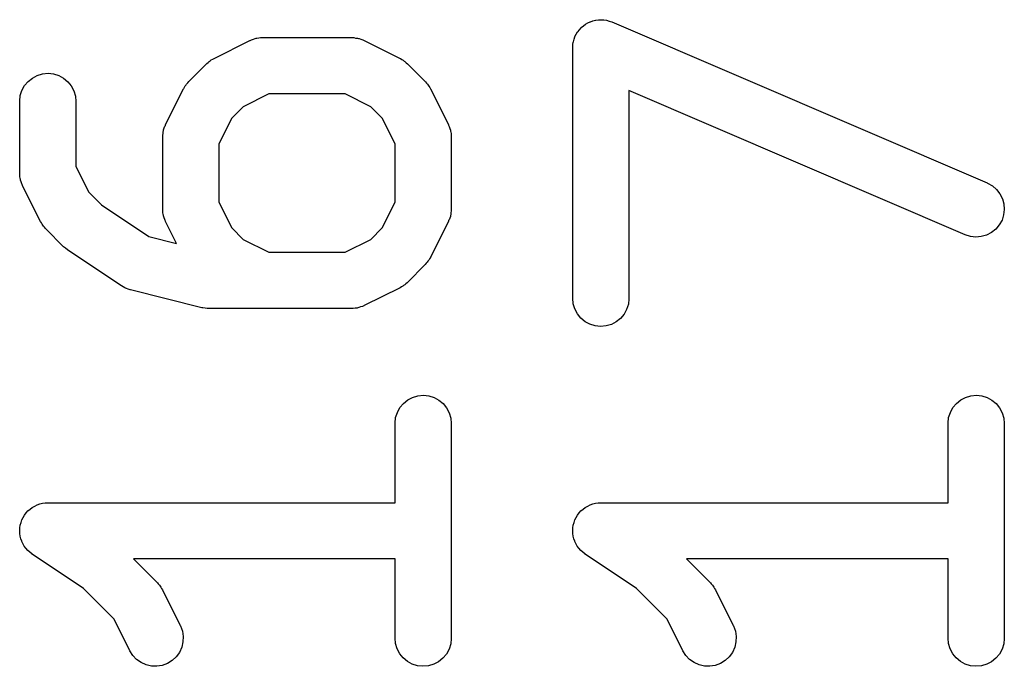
# Model space of a CAD drawing. Extents: x 0.02 to 3.89, y 0.07 to 3.88.
# Tile 167 of 172: x 3.65 to 3.75, y 3.24 to 3.31. Entities that reach past the tile are written whole.
import ezdxf

# ---------------------------------------------------------------- set-up
doc = ezdxf.new("R2010")
doc.units = 0
doc.header["$MEASUREMENT"] = 0
doc.layers.add('BLACK', color=7, linetype='CONTINUOUS')

msp = doc.modelspace()

# ---------------------------------------------------------------- linework, layer by layer
at = {"layer": 'BLACK', "linetype": 'CONTINUOUS'}
for p, q in [((3.70884, 3.30666), (3.70909, 3.30679)), ((3.70909, 3.30679), (3.70933, 3.30692)), ((3.70933, 3.30692), (3.70934, 3.30692)), ((3.70934, 3.30692), (3.70935, 3.30692)), ((3.70935, 3.30692), (3.70962, 3.307)), ((3.70962, 3.307), (3.70989, 3.30708)), ((3.70989, 3.30708), (3.7099, 3.30708)), ((3.7099, 3.30708), (3.70991, 3.30708)), ((3.70991, 3.30708), (3.71018, 3.30711)), ((3.71018, 3.30711), (3.71046, 3.30713)), ((3.71046, 3.30713), (3.71047, 3.30713)), ((3.71047, 3.30713), (3.71048, 3.30713)), ((3.71048, 3.30713), (3.71076, 3.3071)), ((3.71076, 3.3071), (3.71103, 3.30707)), ((3.71103, 3.30707), (3.71104, 3.30707)), ((3.71104, 3.30707), (3.71105, 3.30707)), ((3.71105, 3.30707), (3.71132, 3.30698)), ((3.71132, 3.30698), (3.71158, 3.3069)), ((3.71158, 3.3069), (3.71159, 3.3069)), ((3.71159, 3.3069), (3.7116, 3.30689)), ((3.7116, 3.30689), (3.75097, 3.29002)), ((3.70787, 3.3056), (3.708, 3.30585)), ((3.708, 3.30585), (3.70801, 3.30585)), ((3.70801, 3.30585), (3.70802, 3.30586)), ((3.70802, 3.30586), (3.7082, 3.30608)), ((3.7082, 3.30608), (3.70837, 3.30629)), ((3.70837, 3.30629), (3.70838, 3.30629)), ((3.70838, 3.30629), (3.70839, 3.3063)), ((3.70839, 3.3063), (3.70861, 3.30648)), ((3.70861, 3.30648), (3.70882, 3.30665)), ((3.70882, 3.30665), (3.70883, 3.30665)), ((3.70883, 3.30665), (3.70884, 3.30666)), ((3.66987, 3.30307), (3.67362, 3.30494)), ((3.67362, 3.30494), (3.67365, 3.30496)), ((3.67365, 3.30496), (3.67374, 3.30499)), ((3.67374, 3.30499), (3.67381, 3.30503)), ((3.67381, 3.30503), (3.67401, 3.30509)), ((3.67401, 3.30509), (3.67419, 3.30516)), ((3.67419, 3.30516), (3.67428, 3.30518)), ((3.67428, 3.30518), (3.67436, 3.3052)), ((3.67436, 3.3052), (3.67456, 3.30522)), ((3.67456, 3.30522), (3.67476, 3.30525)), ((3.67476, 3.30525), (3.67485, 3.30525)), ((3.67485, 3.30525), (3.67494, 3.30526)), ((3.67494, 3.30526), (3.68431, 3.30526)), ((3.68431, 3.30526), (3.68435, 3.30526)), ((3.68435, 3.30526), (3.68444, 3.30525)), ((3.68444, 3.30525), (3.68453, 3.30525)), ((3.68453, 3.30525), (3.68472, 3.30521)), ((3.68472, 3.30521), (3.68493, 3.30519)), ((3.68493, 3.30519), (3.68501, 3.30517)), ((3.68501, 3.30517), (3.68509, 3.30515)), ((3.68509, 3.30515), (3.68528, 3.30508)), ((3.68528, 3.30508), (3.68547, 3.30502)), ((3.68547, 3.30502), (3.68555, 3.30498)), ((3.68555, 3.30498), (3.68563, 3.30494)), ((3.68563, 3.30494), (3.68938, 3.30307)), ((3.70752, 3.30452), (3.70755, 3.30479)), ((3.70755, 3.30479), (3.70756, 3.3048)), ((3.70756, 3.30481), (3.70764, 3.30508)), ((3.70756, 3.3048), (3.70756, 3.30481)), ((3.70764, 3.30508), (3.70773, 3.30534)), ((3.70773, 3.30536), (3.70787, 3.3056)), ((3.70773, 3.30535), (3.70773, 3.30536)), ((3.70773, 3.30534), (3.70773, 3.30535)), ((3.70749, 3.30424), (3.70752, 3.30452)), ((3.70749, 3.30423), (3.70749, 3.30424)), ((3.70749, 3.30422), (3.70749, 3.30423)), ((3.70749, 3.30418), (3.70749, 3.30422)), ((3.70749, 3.27793), (3.70749, 3.30418)), ((3.66913, 3.30255), (3.66926, 3.30265)), ((3.66926, 3.30265), (3.66938, 3.30276)), ((3.66938, 3.30276), (3.66948, 3.30283)), ((3.66948, 3.30283), (3.66958, 3.30291)), ((3.66958, 3.30291), (3.66973, 3.30298)), ((3.66973, 3.30298), (3.66987, 3.30307)), ((3.68938, 3.30307), (3.68942, 3.30305)), ((3.68942, 3.30305), (3.68956, 3.30296)), ((3.68956, 3.30296), (3.6897, 3.30288)), ((3.6897, 3.30288), (3.6898, 3.3028)), ((3.6898, 3.3028), (3.6899, 3.30274)), ((3.6899, 3.30274), (3.69002, 3.30262)), ((3.69002, 3.30262), (3.69015, 3.30252)), ((3.66723, 3.30064), (3.6691, 3.30252)), ((3.6691, 3.30252), (3.66913, 3.30255)), ((3.69015, 3.30252), (3.69202, 3.30064)), ((3.65, 3.30022), (3.65037, 3.30066)), ((3.65037, 3.30066), (3.65082, 3.30102)), ((3.65082, 3.30102), (3.65133, 3.30129)), ((3.65133, 3.30129), (3.65189, 3.30145)), ((3.65189, 3.30145), (3.65246, 3.30151)), ((3.65246, 3.30151), (3.65303, 3.30145)), ((3.65303, 3.30145), (3.65358, 3.30128)), ((3.65358, 3.30128), (3.65409, 3.301)), ((3.65409, 3.301), (3.65454, 3.30063)), ((3.65454, 3.30063), (3.6549, 3.30019)), ((3.667, 3.30039), (3.66712, 3.30051)), ((3.66712, 3.30051), (3.66723, 3.30064)), ((3.69202, 3.30064), (3.69205, 3.30061)), ((3.69205, 3.30061), (3.69216, 3.30048)), ((3.64955, 3.29917), (3.64973, 3.29972)), ((3.64973, 3.29972), (3.65, 3.30022)), ((3.6549, 3.30019), (3.65517, 3.29968)), ((3.65517, 3.29968), (3.65534, 3.29913)), ((3.6648, 3.29613), (3.66667, 3.29987)), ((3.66667, 3.29987), (3.66669, 3.29991)), ((3.66669, 3.29991), (3.66678, 3.30005)), ((3.66678, 3.30005), (3.66686, 3.3002)), ((3.66686, 3.3002), (3.66694, 3.30029)), ((3.66694, 3.30029), (3.667, 3.30039)), ((3.69216, 3.30048), (3.69227, 3.30036)), ((3.69227, 3.30036), (3.69234, 3.30026)), ((3.69234, 3.30026), (3.69241, 3.30016)), ((3.69241, 3.30016), (3.69249, 3.30002)), ((3.69249, 3.30002), (3.69258, 3.29987)), ((3.69258, 3.29987), (3.69445, 3.29613)), ((3.74865, 3.28459), (3.71339, 3.2997)), ((3.71339, 3.2997), (3.71339, 3.27793)), ((3.64949, 3.2986), (3.64955, 3.29917)), ((3.64949, 3.29855), (3.64949, 3.2986)), ((3.64949, 3.29106), (3.64949, 3.29855)), ((3.65534, 3.29913), (3.65539, 3.29855)), ((3.65539, 3.29855), (3.65539, 3.29175)), ((3.67563, 3.29935), (3.67294, 3.298)), ((3.68361, 3.29935), (3.67563, 3.29935)), ((3.68631, 3.298), (3.68361, 3.29935)), ((3.67294, 3.298), (3.67174, 3.29681)), ((3.68751, 3.29681), (3.68631, 3.298)), ((3.67174, 3.29681), (3.67039, 3.29411)), ((3.68886, 3.29411), (3.68751, 3.29681)), ((3.66453, 3.29522), (3.66455, 3.29542)), ((3.66455, 3.29542), (3.66458, 3.2955)), ((3.66458, 3.2955), (3.66459, 3.29559)), ((3.66459, 3.29559), (3.66466, 3.29578)), ((3.66466, 3.29578), (3.66472, 3.29597)), ((3.66472, 3.29597), (3.66477, 3.29604)), ((3.66477, 3.29604), (3.6648, 3.29613)), ((3.69445, 3.29613), (3.69447, 3.29609)), ((3.69447, 3.29609), (3.6945, 3.29601)), ((3.6945, 3.29601), (3.69454, 3.29593)), ((3.69454, 3.29593), (3.6946, 3.29574)), ((3.6946, 3.29574), (3.69467, 3.29555)), ((3.69467, 3.29555), (3.69468, 3.29546)), ((3.69468, 3.29546), (3.69471, 3.29538)), ((3.69471, 3.29538), (3.69473, 3.29518)), ((3.66449, 3.29502), (3.66453, 3.29522)), ((3.6645, 3.29493), (3.66449, 3.29502)), ((3.66449, 3.29485), (3.6645, 3.29493)), ((3.66449, 3.2948), (3.66449, 3.29485)), ((3.66449, 3.28731), (3.66449, 3.2948)), ((3.69473, 3.29518), (3.69476, 3.29498)), ((3.69476, 3.29498), (3.69475, 3.29489)), ((3.69475, 3.29489), (3.69476, 3.2948)), ((3.69476, 3.2948), (3.69476, 3.28731)), ((3.67039, 3.29411), (3.67039, 3.288)), ((3.68886, 3.288), (3.68886, 3.29411)), ((3.65539, 3.29175), (3.65674, 3.28905)), ((3.6495, 3.29097), (3.64949, 3.29106)), ((3.64949, 3.29088), (3.6495, 3.29097)), ((3.64952, 3.29068), (3.64949, 3.29088)), ((3.64954, 3.29048), (3.64952, 3.29068)), ((3.64957, 3.2904), (3.64954, 3.29048)), ((3.64958, 3.29031), (3.64957, 3.2904)), ((3.64965, 3.29012), (3.64958, 3.29031)), ((3.64971, 3.28993), (3.64965, 3.29012)), ((3.64975, 3.28985), (3.64971, 3.28993)), ((3.64978, 3.28977), (3.64975, 3.28985)), ((3.6498, 3.28973), (3.64978, 3.28977)), ((3.65167, 3.28599), (3.6498, 3.28973)), ((3.75097, 3.29002), (3.75101, 3.29)), ((3.75101, 3.29), (3.75151, 3.28972)), ((3.75151, 3.28972), (3.75195, 3.28934)), ((3.75195, 3.28934), (3.7523, 3.28889)), ((3.65674, 3.28905), (3.65807, 3.28773)), ((3.7523, 3.28889), (3.75256, 3.28837)), ((3.75256, 3.28837), (3.75272, 3.28782)), ((3.65807, 3.28773), (3.66303, 3.28442)), ((3.66449, 3.28722), (3.66449, 3.28731)), ((3.66449, 3.28713), (3.66449, 3.28722)), ((3.66452, 3.28693), (3.66449, 3.28713)), ((3.67039, 3.288), (3.67174, 3.28531)), ((3.68751, 3.28531), (3.68886, 3.288)), ((3.69476, 3.28709), (3.69472, 3.28689)), ((3.69476, 3.28726), (3.69475, 3.28718)), ((3.69475, 3.28718), (3.69476, 3.28709)), ((3.69476, 3.28731), (3.69476, 3.28726)), ((3.75276, 3.28724), (3.75269, 3.28667)), ((3.75272, 3.28782), (3.75276, 3.28724)), ((3.66454, 3.28673), (3.66452, 3.28693)), ((3.66457, 3.28665), (3.66454, 3.28673)), ((3.66458, 3.28656), (3.66457, 3.28665)), ((3.66465, 3.28637), (3.66458, 3.28656)), ((3.66471, 3.28618), (3.66465, 3.28637)), ((3.66475, 3.2861), (3.66471, 3.28618)), ((3.66478, 3.28602), (3.66475, 3.2861)), ((3.69448, 3.28607), (3.69445, 3.28599)), ((3.69452, 3.28614), (3.69448, 3.28607)), ((3.69459, 3.28633), (3.69452, 3.28614)), ((3.69466, 3.28652), (3.69459, 3.28633)), ((3.69467, 3.28661), (3.69466, 3.28652)), ((3.6947, 3.28669), (3.69467, 3.28661)), ((3.69472, 3.28689), (3.6947, 3.28669)), ((3.75252, 3.28612), (3.75223, 3.28562)), ((3.75269, 3.28667), (3.75252, 3.28612)), ((3.65176, 3.28584), (3.65167, 3.28599)), ((3.65184, 3.2857), (3.65176, 3.28584)), ((3.65192, 3.2856), (3.65184, 3.2857)), ((3.65198, 3.2855), (3.65192, 3.2856)), ((3.65209, 3.28538), (3.65198, 3.2855)), ((3.6522, 3.28525), (3.65209, 3.28538)), ((3.65223, 3.28522), (3.6522, 3.28525)), ((3.6541, 3.28334), (3.65223, 3.28522)), ((3.6648, 3.28599), (3.66478, 3.28602)), ((3.66594, 3.28369), (3.6648, 3.28599)), ((3.67174, 3.28531), (3.67294, 3.28411)), ((3.68631, 3.28411), (3.68751, 3.28531)), ((3.69445, 3.28599), (3.69258, 3.28224)), ((3.75186, 3.28518), (3.75141, 3.28482)), ((3.75223, 3.28562), (3.75186, 3.28518)), ((3.66303, 3.28442), (3.66594, 3.28369)), ((3.67294, 3.28411), (3.67563, 3.28276)), ((3.68361, 3.28276), (3.68631, 3.28411)), ((3.7492, 3.28442), (3.74865, 3.28459)), ((3.74977, 3.28435), (3.7492, 3.28442)), ((3.75034, 3.2844), (3.74977, 3.28435)), ((3.7509, 3.28456), (3.75034, 3.2844)), ((3.75141, 3.28482), (3.7509, 3.28456)), ((3.65431, 3.28317), (3.6541, 3.28334)), ((3.65452, 3.283), (3.65431, 3.28317)), ((3.65455, 3.28298), (3.65452, 3.283)), ((3.65455, 3.28297), (3.65455, 3.28298)), ((3.65455, 3.28298), (3.65455, 3.28298)), ((3.65455, 3.28298), (3.65455, 3.28298)), ((3.66018, 3.27922), (3.65455, 3.28297)), ((3.67563, 3.28276), (3.68361, 3.28276)), ((3.69247, 3.28206), (3.69239, 3.28191)), ((3.69256, 3.2822), (3.69247, 3.28206)), ((3.69258, 3.28224), (3.69256, 3.2822)), ((3.69202, 3.28147), (3.69015, 3.27959)), ((3.69213, 3.2816), (3.69202, 3.28147)), ((3.69224, 3.28172), (3.69213, 3.2816)), ((3.69231, 3.28182), (3.69224, 3.28172)), ((3.69239, 3.28191), (3.69231, 3.28182)), ((3.66035, 3.27913), (3.66018, 3.27922)), ((3.66052, 3.27903), (3.66035, 3.27913)), ((3.6606, 3.279), (3.66052, 3.27903)), ((3.66068, 3.27895), (3.6606, 3.279)), ((3.66087, 3.2789), (3.66068, 3.27895)), ((3.66106, 3.27883), (3.66087, 3.2789)), ((3.6611, 3.27882), (3.66106, 3.27883)), ((3.68938, 3.27904), (3.68563, 3.27717)), ((3.68952, 3.27913), (3.68938, 3.27904)), ((3.68967, 3.2792), (3.68952, 3.27913)), ((3.68976, 3.27928), (3.68967, 3.2792)), ((3.68987, 3.27935), (3.68976, 3.27928)), ((3.68999, 3.27946), (3.68987, 3.27935)), ((3.69012, 3.27956), (3.68999, 3.27946)), ((3.69015, 3.27959), (3.69012, 3.27956)), ((3.6686, 3.27694), (3.6611, 3.27882)), ((3.70754, 3.27736), (3.70749, 3.27793)), ((3.71339, 3.27789), (3.71333, 3.27732)), ((3.71339, 3.27793), (3.71339, 3.27789)), ((3.66865, 3.27693), (3.6686, 3.27694)), ((3.6687, 3.27692), (3.66865, 3.27693)), ((3.66893, 3.27689), (3.6687, 3.27692)), ((3.66917, 3.27686), (3.66893, 3.27689)), ((3.66922, 3.27686), (3.66917, 3.27686)), ((3.66927, 3.27685), (3.66922, 3.27686)), ((3.66931, 3.27685), (3.66927, 3.27685)), ((3.68431, 3.27685), (3.66931, 3.27685)), ((3.6844, 3.27686), (3.68431, 3.27685)), ((3.68448, 3.27686), (3.6844, 3.27686)), ((3.68468, 3.27689), (3.68448, 3.27686)), ((3.68488, 3.27691), (3.68468, 3.27689)), ((3.68497, 3.27694), (3.68488, 3.27691)), ((3.68505, 3.27695), (3.68497, 3.27694)), ((3.68524, 3.27702), (3.68505, 3.27695)), ((3.68544, 3.27708), (3.68524, 3.27702)), ((3.68551, 3.27712), (3.68544, 3.27708)), ((3.68559, 3.27715), (3.68551, 3.27712)), ((3.68563, 3.27717), (3.68559, 3.27715)), ((3.70771, 3.27681), (3.70754, 3.27736)), ((3.70798, 3.2763), (3.70771, 3.27681)), ((3.71315, 3.27677), (3.71288, 3.27626)), ((3.71333, 3.27732), (3.71315, 3.27677)), ((3.70834, 3.27585), (3.70798, 3.2763)), ((3.70879, 3.27548), (3.70834, 3.27585)), ((3.71251, 3.27582), (3.71206, 3.27546)), ((3.71288, 3.27626), (3.71251, 3.27582)), ((3.7093, 3.27521), (3.70879, 3.27548)), ((3.70985, 3.27504), (3.7093, 3.27521)), ((3.71042, 3.27498), (3.70985, 3.27504)), ((3.71099, 3.27503), (3.71042, 3.27498)), ((3.71155, 3.27519), (3.71099, 3.27503)), ((3.71206, 3.27546), (3.71155, 3.27519)), ((3.69019, 3.26728), (3.6907, 3.26755)), ((3.6907, 3.26755), (3.69126, 3.26771)), ((3.69126, 3.26771), (3.69183, 3.26776)), ((3.69183, 3.26776), (3.6924, 3.2677)), ((3.6924, 3.2677), (3.69295, 3.26753)), ((3.69295, 3.26753), (3.69346, 3.26726)), ((3.74819, 3.26728), (3.7487, 3.26755)), ((3.7487, 3.26755), (3.74926, 3.26771)), ((3.74926, 3.26771), (3.74983, 3.26776)), ((3.74983, 3.26776), (3.7504, 3.2677)), ((3.7504, 3.2677), (3.75095, 3.26753)), ((3.75095, 3.26753), (3.75146, 3.26726)), ((3.6891, 3.26597), (3.68937, 3.26648)), ((3.68937, 3.26648), (3.68974, 3.26692)), ((3.68974, 3.26692), (3.69019, 3.26728)), ((3.69346, 3.26726), (3.69391, 3.26689)), ((3.69391, 3.26689), (3.69427, 3.26644)), ((3.69427, 3.26644), (3.69454, 3.26593)), ((3.7471, 3.26597), (3.74737, 3.26648)), ((3.74737, 3.26648), (3.74774, 3.26692)), ((3.74774, 3.26692), (3.74819, 3.26728)), ((3.75146, 3.26726), (3.75191, 3.26689)), ((3.75191, 3.26689), (3.75227, 3.26644)), ((3.75227, 3.26644), (3.75254, 3.26593)), ((3.68886, 3.26485), (3.68892, 3.26542)), ((3.68892, 3.26542), (3.6891, 3.26597)), ((3.69454, 3.26593), (3.69471, 3.26538)), ((3.74686, 3.26485), (3.74692, 3.26542)), ((3.74692, 3.26542), (3.7471, 3.26597)), ((3.75254, 3.26593), (3.75271, 3.26538)), ((3.68886, 3.26481), (3.68886, 3.26485)), ((3.68886, 3.25651), (3.68886, 3.26481)), ((3.69471, 3.26538), (3.69476, 3.26481)), ((3.69476, 3.26481), (3.69476, 3.24231)), ((3.74686, 3.26481), (3.74686, 3.26485)), ((3.74686, 3.25651), (3.74686, 3.26481)), ((3.75271, 3.26538), (3.75276, 3.26481)), ((3.75276, 3.26481), (3.75276, 3.24231)), ((3.65081, 3.25602), (3.65108, 3.25616)), ((3.65108, 3.25616), (3.65131, 3.25629)), ((3.65131, 3.25629), (3.65132, 3.25629)), ((3.65132, 3.25629), (3.6516, 3.25638)), ((3.65132, 3.25629), (3.65132, 3.25629)), ((3.6516, 3.25638), (3.65187, 3.25646)), ((3.65187, 3.25646), (3.65216, 3.25649)), ((3.65187, 3.25646), (3.65187, 3.25646)), ((3.65187, 3.25646), (3.65187, 3.25646)), ((3.65216, 3.25649), (3.65244, 3.25651)), ((3.65244, 3.25651), (3.68886, 3.25651)), ((3.70881, 3.25602), (3.70908, 3.25616)), ((3.70908, 3.25616), (3.70931, 3.25629)), ((3.70931, 3.25629), (3.70932, 3.25629)), ((3.70932, 3.25629), (3.7096, 3.25638)), ((3.70932, 3.25629), (3.70932, 3.25629)), ((3.7096, 3.25638), (3.70987, 3.25646)), ((3.70987, 3.25646), (3.71016, 3.25649)), ((3.70987, 3.25646), (3.70987, 3.25646)), ((3.70987, 3.25646), (3.70987, 3.25646)), ((3.71016, 3.25649), (3.71044, 3.25651)), ((3.71044, 3.25651), (3.74686, 3.25651)), ((3.64986, 3.25497), (3.64999, 3.25521)), ((3.64999, 3.25521), (3.65018, 3.25543)), ((3.64999, 3.25521), (3.64999, 3.25521)), ((3.64999, 3.25521), (3.64999, 3.25521)), ((3.65018, 3.25543), (3.65036, 3.25566)), ((3.65036, 3.25566), (3.65059, 3.25584)), ((3.65036, 3.25566), (3.65036, 3.25566)), ((3.65036, 3.25566), (3.65036, 3.25566)), ((3.65059, 3.25584), (3.65081, 3.25602)), ((3.65081, 3.25602), (3.65081, 3.25602)), ((3.65081, 3.25602), (3.65081, 3.25602)), ((3.70786, 3.25497), (3.70799, 3.25521)), ((3.70799, 3.25521), (3.70818, 3.25543)), ((3.70799, 3.25521), (3.70799, 3.25521)), ((3.70799, 3.25521), (3.70799, 3.25521)), ((3.70818, 3.25543), (3.70836, 3.25566)), ((3.70836, 3.25566), (3.70859, 3.25584)), ((3.70836, 3.25566), (3.70836, 3.25566)), ((3.70836, 3.25566), (3.70836, 3.25566)), ((3.70859, 3.25584), (3.70881, 3.25602)), ((3.70881, 3.25602), (3.70881, 3.25602)), ((3.70881, 3.25602), (3.70881, 3.25602)), ((3.64952, 3.25387), (3.64955, 3.25415)), ((3.64955, 3.25416), (3.64964, 3.25444)), ((3.64955, 3.25415), (3.64955, 3.25416)), ((3.64955, 3.25416), (3.64955, 3.25416)), ((3.64964, 3.25444), (3.64972, 3.2547)), ((3.64972, 3.25471), (3.64986, 3.25497)), ((3.64972, 3.2547), (3.64972, 3.25471)), ((3.64972, 3.25471), (3.64972, 3.25471)), ((3.70752, 3.25387), (3.70755, 3.25415)), ((3.70755, 3.25416), (3.70764, 3.25444)), ((3.70755, 3.25415), (3.70755, 3.25416)), ((3.70755, 3.25416), (3.70755, 3.25416)), ((3.70764, 3.25444), (3.70772, 3.2547)), ((3.70772, 3.25471), (3.70786, 3.25497)), ((3.70772, 3.2547), (3.70772, 3.25471)), ((3.70772, 3.25471), (3.70772, 3.25471)), ((3.64949, 3.25359), (3.64952, 3.25387)), ((3.64949, 3.25358), (3.64949, 3.25359)), ((3.64951, 3.25328), (3.64949, 3.25358)), ((3.64949, 3.25358), (3.64949, 3.25358)), ((3.64954, 3.25301), (3.64951, 3.25328)), ((3.64962, 3.25273), (3.64954, 3.25301)), ((3.64954, 3.25301), (3.64954, 3.25301)), ((3.64954, 3.25301), (3.64954, 3.25301)), ((3.70749, 3.25359), (3.70752, 3.25387)), ((3.70749, 3.25358), (3.70749, 3.25359)), ((3.70751, 3.25328), (3.70749, 3.25358)), ((3.70749, 3.25358), (3.70749, 3.25358)), ((3.70754, 3.25301), (3.70751, 3.25328)), ((3.70762, 3.25273), (3.70754, 3.25301)), ((3.70754, 3.25301), (3.70754, 3.25301)), ((3.70754, 3.25301), (3.70754, 3.25301)), ((3.6497, 3.25246), (3.64962, 3.25273)), ((3.6497, 3.25245), (3.6497, 3.25246)), ((3.6497, 3.25246), (3.6497, 3.25246)), ((3.64982, 3.25223), (3.6497, 3.25245)), ((3.64997, 3.25195), (3.64982, 3.25223)), ((3.7077, 3.25246), (3.70762, 3.25273)), ((3.7077, 3.25245), (3.7077, 3.25246)), ((3.7077, 3.25246), (3.7077, 3.25246)), ((3.70782, 3.25223), (3.7077, 3.25245)), ((3.70797, 3.25195), (3.70782, 3.25223)), ((3.64997, 3.25194), (3.64997, 3.25195)), ((3.64997, 3.25195), (3.64997, 3.25195)), ((3.65014, 3.25174), (3.64997, 3.25194)), ((3.65033, 3.2515), (3.65014, 3.25174)), ((3.65033, 3.25149), (3.65033, 3.2515)), ((3.65033, 3.2515), (3.65033, 3.2515)), ((3.65054, 3.25132), (3.65033, 3.25149)), ((3.65077, 3.25113), (3.65054, 3.25132)), ((3.65077, 3.25112), (3.65077, 3.25113)), ((3.6508, 3.2511), (3.65077, 3.25112)), ((3.65077, 3.25112), (3.65077, 3.25112)), ((3.65077, 3.25112), (3.65077, 3.25112)), ((3.65618, 3.24752), (3.6508, 3.2511)), ((3.70797, 3.25194), (3.70797, 3.25195)), ((3.70797, 3.25195), (3.70797, 3.25195)), ((3.70814, 3.25174), (3.70797, 3.25194)), ((3.70833, 3.2515), (3.70814, 3.25174)), ((3.70833, 3.25149), (3.70833, 3.2515)), ((3.70833, 3.2515), (3.70833, 3.2515)), ((3.70854, 3.25132), (3.70833, 3.25149)), ((3.70877, 3.25113), (3.70854, 3.25132)), ((3.70877, 3.25112), (3.70877, 3.25113)), ((3.7088, 3.2511), (3.70877, 3.25112)), ((3.70877, 3.25112), (3.70877, 3.25112)), ((3.70877, 3.25112), (3.70877, 3.25112)), ((3.71418, 3.24752), (3.7088, 3.2511)), ((3.68886, 3.25061), (3.66144, 3.25061)), ((3.66144, 3.25061), (3.6639, 3.24815)), ((3.68886, 3.24231), (3.68886, 3.25061)), ((3.74686, 3.25061), (3.71944, 3.25061)), ((3.71944, 3.25061), (3.7219, 3.24815)), ((3.74686, 3.24231), (3.74686, 3.25061)), ((3.6639, 3.24815), (3.66393, 3.24812)), ((3.66393, 3.24812), (3.66403, 3.24799)), ((3.66403, 3.24799), (3.66415, 3.24787)), ((3.66415, 3.24787), (3.66421, 3.24776)), ((3.7219, 3.24815), (3.72193, 3.24812)), ((3.72193, 3.24812), (3.72203, 3.24799)), ((3.72203, 3.24799), (3.72215, 3.24787)), ((3.72215, 3.24787), (3.72221, 3.24776)), ((3.65939, 3.24431), (3.65618, 3.24752)), ((3.66421, 3.24776), (3.66429, 3.24767)), ((3.66429, 3.24767), (3.66437, 3.24752)), ((3.66437, 3.24752), (3.66446, 3.24738)), ((3.66446, 3.24738), (3.66633, 3.24363)), ((3.71739, 3.24431), (3.71418, 3.24752)), ((3.72221, 3.24776), (3.72229, 3.24767)), ((3.72229, 3.24767), (3.72237, 3.24752)), ((3.72237, 3.24752), (3.72246, 3.24738)), ((3.72246, 3.24738), (3.72433, 3.24363)), ((3.66105, 3.24099), (3.65939, 3.24431)), ((3.71905, 3.24099), (3.71739, 3.24431)), ((3.66633, 3.24363), (3.66635, 3.24359)), ((3.66635, 3.24359), (3.66655, 3.24305)), ((3.66655, 3.24305), (3.66664, 3.24248)), ((3.72433, 3.24363), (3.72435, 3.24359)), ((3.72435, 3.24359), (3.72455, 3.24305)), ((3.72455, 3.24305), (3.72464, 3.24248)), ((3.66661, 3.24191), (3.66648, 3.24135)), ((3.66664, 3.24248), (3.66661, 3.24191)), ((3.68891, 3.24174), (3.68886, 3.24231)), ((3.68908, 3.24119), (3.68891, 3.24174)), ((3.6947, 3.2417), (3.69452, 3.24115)), ((3.69476, 3.24227), (3.6947, 3.2417)), ((3.69476, 3.24231), (3.69476, 3.24227)), ((3.72461, 3.24191), (3.72448, 3.24135)), ((3.72464, 3.24248), (3.72461, 3.24191)), ((3.74691, 3.24174), (3.74686, 3.24231)), ((3.74708, 3.24119), (3.74691, 3.24174)), ((3.7527, 3.2417), (3.75252, 3.24115)), ((3.75276, 3.24227), (3.7527, 3.2417)), ((3.75276, 3.24231), (3.75276, 3.24227)), ((3.66135, 3.2405), (3.66105, 3.24099)), ((3.66624, 3.24082), (3.6659, 3.24036)), ((3.66648, 3.24135), (3.66624, 3.24082)), ((3.68935, 3.24068), (3.68908, 3.24119)), ((3.68972, 3.24023), (3.68935, 3.24068)), ((3.69425, 3.24064), (3.69388, 3.2402)), ((3.69452, 3.24115), (3.69425, 3.24064)), ((3.71935, 3.2405), (3.71905, 3.24099)), ((3.72424, 3.24082), (3.7239, 3.24036)), ((3.72448, 3.24135), (3.72424, 3.24082)), ((3.74735, 3.24068), (3.74708, 3.24119)), ((3.74772, 3.24023), (3.74735, 3.24068)), ((3.75225, 3.24064), (3.75188, 3.2402)), ((3.75252, 3.24115), (3.75225, 3.24064)), ((3.66175, 3.24008), (3.66135, 3.2405)), ((3.66222, 3.23975), (3.66175, 3.24008)), ((3.66275, 3.23951), (3.66222, 3.23975)), ((3.66499, 3.23966), (3.66445, 3.23946)), ((3.66548, 3.23996), (3.66499, 3.23966)), ((3.6659, 3.24036), (3.66548, 3.23996)), ((3.69016, 3.23986), (3.68972, 3.24023)), ((3.69067, 3.23959), (3.69016, 3.23986)), ((3.69122, 3.23942), (3.69067, 3.23959)), ((3.69343, 3.23984), (3.69292, 3.23957)), ((3.69388, 3.2402), (3.69343, 3.23984)), ((3.71975, 3.24008), (3.71935, 3.2405)), ((3.72022, 3.23975), (3.71975, 3.24008)), ((3.72075, 3.23951), (3.72022, 3.23975)), ((3.72299, 3.23966), (3.72245, 3.23946)), ((3.72348, 3.23996), (3.72299, 3.23966)), ((3.7239, 3.24036), (3.72348, 3.23996)), ((3.74816, 3.23986), (3.74772, 3.24023)), ((3.74867, 3.23959), (3.74816, 3.23986)), ((3.74922, 3.23942), (3.74867, 3.23959)), ((3.75143, 3.23984), (3.75092, 3.23957)), ((3.75188, 3.2402), (3.75143, 3.23984)), ((3.66331, 3.23938), (3.66275, 3.23951)), ((3.66388, 3.23936), (3.66331, 3.23938)), ((3.66445, 3.23946), (3.66388, 3.23936)), ((3.69179, 3.23936), (3.69122, 3.23942)), ((3.69236, 3.23941), (3.69179, 3.23936)), ((3.69292, 3.23957), (3.69236, 3.23941)), ((3.72131, 3.23938), (3.72075, 3.23951)), ((3.72188, 3.23936), (3.72131, 3.23938)), ((3.72245, 3.23946), (3.72188, 3.23936)), ((3.74979, 3.23936), (3.74922, 3.23942)), ((3.75036, 3.23941), (3.74979, 3.23936)), ((3.75092, 3.23957), (3.75036, 3.23941))]:
    msp.add_line(p, q, dxfattribs=at)

doc.saveas('drawing.dxf')
